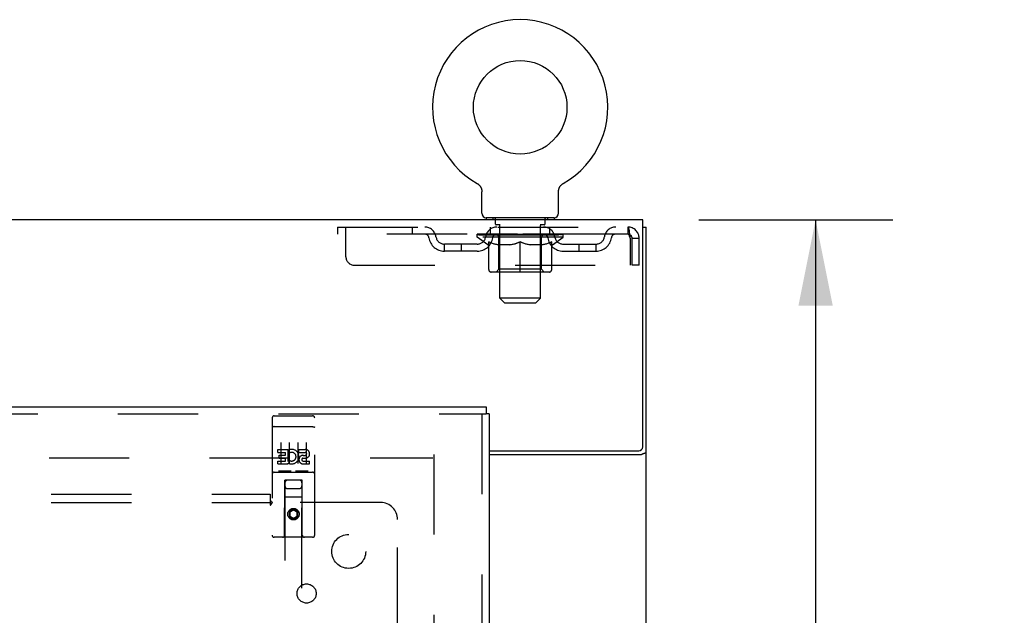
# Model space of a CAD drawing. Header units: inches. Extents: x 0 to 215, y 0 to 139.
# Tile 16 of 21: x 94 to 109, y 91 to 100. Entities that reach past the tile are written whole.
import ezdxf

# ---------------------------------------------------------------- set-up
doc = ezdxf.new("R2010")
doc.units = ezdxf.units.IN
doc.header["$LTSCALE"] = 11.804375
doc.header["$MEASUREMENT"] = 0
doc.linetypes.add('HIDDEN', pattern=[0.2, 0.1, -0.1])
doc.layers.get('0').update_dxf_attribs({"linetype": 'CONTINUOUS'})
for name, color, linetype in [('DEFAULT_2', 8, 'HIDDEN'), ('DIMENSIONS', 7, 'CONTINUOUS'), ('DOOR_ASSEMBLY', 7, 'CONTINUOUS'), ('SUBPANEL', 7, 'CONTINUOUS')]:
    doc.layers.add(name, color=color, linetype=linetype)
doc.styles.get("Standard").update_dxf_attribs({"font": 'arial.ttf'})
doc.dimstyles.new('DIMSTYLE_1', dxfattribs={"dimtxt": 0.946875, "dimasz": 1.2625, "dimexe": 0.09, "dimexo": 0.07, "dimgap": 0.0375, "dimtad": 0, "dimtih": 1, "dimtoh": 1, "dimzin": 4, "dimdsep": 46, "dimtxsty": 'Standard', "dimblk": '_FILLED', "dimblk1": '_FILLED', "dimblk2": '_FILLED', "dimcen": 0.09, "dimadec": 3, "dimazin": 1, "dimtfac": 1, "dimtdec": 3, "dimtofl": 0, "dimtmove": 0, "dimatfit": 3, "dimldrblk": '_FILLED', "dimfxl": 0, "dimtolj": 1, "dimtzin": 4, "dimarcsym": 0})

# ---------------------------------------------------------------- blocks, each defined once
blk = doc.blocks.new('_FILLED')
at = {"color": 0, "linetype": 'ByBlock'}
blk.add_solid([(0, 0), (-1, 0.2), (-1, -0.2)], dxfattribs=at)
blk = doc.blocks.new('*D10')
at = {"layer": 'DIMENSIONS', "color": 2, "linetype": 'Continuous'}
for p, q in [((104.244, 96.685), (107.098, 96.685)), ((105.961, 96.685), (105.961, 88.444)), ((105.961, 78.31), (105.961, 86.551)), ((102.856, 78.31), (107.098, 78.31))]:
    blk.add_line(p, q, dxfattribs=at)
at = {"layer": 'DIMENSIONS', "color": 2, "linetype": 'Continuous', "xscale": 1.2625, "yscale": 1.2625, "zscale": 1.2625}
for p, rotation in [((105.961, 96.685), 90), ((105.961, 78.31), 270)]:
    blk.add_blockref('_FILLED', p, dxfattribs=dict(at, rotation=rotation))
at = {"layer": 'DIMENSIONS', "color": 2, "linetype": 'Continuous', "insert": (105.961, 87.971), "char_height": 0.9469, "width": 3.30878, "attachment_point": 2, "line_spacing_factor": 0.9}
blk.add_mtext('18.38', dxfattribs=at)
blk = doc.blocks.new('*D11')
at = {"layer": 'DIMENSIONS', "color": 2, "linetype": 'Continuous'}
for p, q in [((101.972, 72.879), (101.972, 70.664)), ((101.972, 71.8), (99.447, 71.8)), ((103.472, 71.8), (105.689, 71.8))]:
    blk.add_line(p, q, dxfattribs=at)
at = {"layer": 'DIMENSIONS', "color": 2, "linetype": 'Continuous', "xscale": 1.2625, "yscale": 1.2625, "zscale": 1.2625}
blk.add_blockref('_FILLED', (101.972, 71.8), dxfattribs=at)
at = {"layer": 'DIMENSIONS', "color": 2, "linetype": 'Continuous', "xscale": 1.2625, "yscale": 1.2625, "zscale": 1.2625, "rotation": 180}
blk.add_blockref('_FILLED', (103.472, 71.8), dxfattribs=at)
at = {"layer": 'DIMENSIONS', "color": 2, "linetype": 'Continuous', "insert": (106.162, 72.273), "char_height": 0.9469, "width": 2.57311, "attachment_point": 1, "line_spacing_factor": 0.9}
blk.add_mtext('1.50', dxfattribs=at)

msp = doc.modelspace()

# ---------------------------------------------------------------- linework, layer by layer
at = {"color": 7, "linetype": 'Continuous'}
for p, q in [((100.983, 97.223), (100.983, 97.223)), ((100.983, 97.223), (100.987, 97.221)), ((100.984, 97.223), (100.986, 97.222)), ((100.987, 97.221), (100.992, 97.218)), ((100.991, 97.218), (100.996, 97.215)), ((100.996, 97.215), (101, 97.212)), ((101, 97.212), (101.004, 97.209)), ((101.004, 97.209), (101.008, 97.205)), ((101.007, 97.206), (101.011, 97.202)), ((101.011, 97.202), (101.015, 97.198)), ((101.015, 97.199), (101.018, 97.195)), ((101.018, 97.195), (101.022, 97.191)), ((101.025, 97.187), (101.028, 97.183)), ((101.028, 97.183), (101.031, 97.179)), ((101.031, 97.179), (101.034, 97.175)), ((101.034, 97.175), (101.036, 97.17)), ((101.036, 97.17), (101.039, 97.166)), ((101.039, 97.166), (101.041, 97.161)), ((101.041, 97.161), (101.043, 97.157)), ((101.043, 97.157), (101.045, 97.152)), ((101.045, 97.152), (101.047, 97.147)), ((101.047, 97.147), (101.049, 97.142)), ((101.049, 97.143), (101.05, 97.138)), ((101.05, 97.138), (101.051, 97.133)), ((101.051, 97.133), (101.053, 97.128)), ((101.053, 97.128), (101.054, 97.123)), ((102.183, 97.123), (102.184, 97.128)), ((102.184, 97.128), (102.185, 97.133)), ((102.185, 97.133), (102.186, 97.138)), ((102.186, 97.138), (102.188, 97.143)), ((102.188, 97.142), (102.189, 97.147)), ((102.189, 97.147), (102.191, 97.152)), ((102.191, 97.152), (102.193, 97.157)), ((102.193, 97.157), (102.195, 97.161)), ((102.195, 97.161), (102.198, 97.166)), ((102.198, 97.166), (102.2, 97.17)), ((102.2, 97.17), (102.203, 97.175)), ((102.203, 97.175), (102.205, 97.179)), ((102.205, 97.179), (102.208, 97.183)), ((102.208, 97.183), (102.211, 97.187)), ((102.211, 97.187), (102.215, 97.191)), ((102.215, 97.191), (102.218, 97.195)), ((102.218, 97.195), (102.222, 97.199)), ((102.221, 97.198), (102.225, 97.202)), ((102.225, 97.202), (102.229, 97.206)), ((102.229, 97.205), (102.233, 97.209)), ((102.233, 97.209), (102.237, 97.212)), ((102.237, 97.212), (102.241, 97.215)), ((102.241, 97.215), (102.245, 97.218)), ((102.245, 97.218), (102.249, 97.221)), ((102.245, 97.218), (102.246, 97.219)), ((102.249, 97.221), (102.253, 97.223)), ((102.251, 97.222), (102.252, 97.223)), ((102.253, 97.223), (102.253, 97.223)), ((101.054, 97.123), (101.054, 97.118)), ((101.054, 97.118), (101.055, 97.113)), ((101.056, 96.784), (101.056, 97.098)), ((102.181, 97.113), (102.182, 97.118)), ((102.181, 97.108), (102.181, 97.113)), ((102.181, 97.103), (102.181, 97.108)), ((102.181, 97.103), (102.181, 97.108)), ((102.181, 97.098), (102.181, 97.103)), ((102.181, 96.784), (102.181, 97.098)), ((102.182, 97.118), (102.183, 97.123)), ((101.118, 96.715), (101.118, 96.685)), ((102.118, 96.715), (101.118, 96.715)), ((102.118, 96.715), (102.118, 96.685)), ((103.42, 96.581), (103.472, 96.581))]:
    msp.add_line(p, q, dxfattribs=at)
at = {"color": 3, "linetype": 'Continuous'}
for p, q in [((103.42, 96.685), (63.274, 96.685)), ((103.42, 93.349), (103.42, 96.685)), ((103.472, 10.789), (103.472, 96.581)), ((101.16, 93.289), (103.36, 93.289)), ((101.16, 93.237), (103.402, 93.237))]:
    msp.add_line(p, q, dxfattribs=at)
at = {"color": 7, "linetype": 'Continuous'}
for points in [[(101.022, 97.191), (101.025, 97.187), (101.028, 97.183)], [(101.055, 97.113), (101.055, 97.108), (101.056, 97.103), (101.056, 97.098)]]:
    msp.add_lwpolyline(points, dxfattribs=at)
at = {"color": 3, "linetype": 'Continuous'}
for points in [[(103.402, 93.237), (103.404, 93.239), (103.407, 93.24), (103.41, 93.242), (103.413, 93.243), (103.417, 93.245), (103.42, 93.246), (103.424, 93.248), (103.429, 93.249), (103.437, 93.252)], [(103.437, 93.252), (103.441, 93.253), (103.444, 93.254), (103.448, 93.256), (103.451, 93.257), (103.454, 93.258), (103.457, 93.26), (103.46, 93.261), (103.463, 93.263), (103.465, 93.265), (103.467, 93.267), (103.469, 93.268), (103.47, 93.27), (103.471, 93.272), (103.472, 93.274), (103.472, 93.276), (103.472, 93.278)]]:
    msp.add_lwpolyline(points, dxfattribs=at)
at = {"color": 7, "linetype": 'Continuous'}
msp.add_circle((101.618, 98.343), 0.688, dxfattribs=at)
for centre, radius, start, end in [((101.618, 98.343), 1.288, 299.5053, 240.4947), ((101.125, 96.784), 0.069, 180, 265), ((102.112, 96.784), 0.069, 275, 360)]:
    msp.add_arc(centre, radius, start, end, dxfattribs=at)
at = {"color": 3, "linetype": 'Continuous'}
msp.add_arc((103.36, 93.349), 0.06, 270, 360, dxfattribs=at)
at = {"layer": 'DEFAULT_2', "color": 8, "linetype": 'HIDDEN'}
for p, q in [((100.99, 97.219), (100.991, 97.218)), ((101.215, 96.715), (101.215, 96.685)), ((101.253, 96.625), (101.253, 96.705)), ((101.983, 96.625), (101.983, 96.705)), ((102.021, 96.715), (102.021, 96.685)), ((98.931, 96.581), (98.931, 96.477)), ((98.931, 96.581), (103.201, 96.581)), ((99.056, 96.144), (99.056, 96.581)), ((100.031, 96.581), (100.031, 96.477)), ((101.181, 96.477), (101.181, 96.581)), ((101.323, 96.615), (101.263, 96.615)), ((101.318, 95.534), (101.318, 96.605)), ((101.973, 96.615), (101.913, 96.615)), ((101.918, 95.534), (101.918, 96.605)), ((102.056, 96.477), (102.056, 96.581)), ((103.201, 96.581), (103.201, 96.477)), ((103.203, 96.58), (103.201, 96.581)), ((103.201, 96.477), (98.931, 96.477)), ((100.985, 96.43), (100.985, 96.477)), ((102.251, 96.43), (100.985, 96.43)), ((101.144, 96.319), (100.985, 96.43)), ((100.994, 96.47), (100.994, 96.477)), ((101.003, 96.467), (101.003, 96.47)), ((101.003, 96.467), (102.233, 96.467)), ((101.012, 96.467), (101.012, 96.47)), ((101.013, 96.467), (101.013, 96.47)), ((101.023, 96.47), (101.023, 96.477)), ((101.039, 96.467), (101.039, 96.47)), ((101.041, 96.467), (101.041, 96.47)), ((101.07, 96.47), (101.07, 96.477)), ((101.084, 96.467), (101.084, 96.47)), ((101.087, 96.467), (101.087, 96.47)), ((101.291, 96.47), (101.09, 96.47)), ((101.133, 96.47), (101.133, 96.477)), ((101.134, 96.467), (101.134, 96.47)), ((101.135, 96.467), (101.135, 96.47)), ((101.138, 96.467), (101.138, 96.47)), ((101.145, 96.467), (101.145, 96.47)), ((101.145, 96.467), (101.145, 96.47)), ((101.149, 96.467), (101.149, 96.47)), ((101.152, 96.467), (101.152, 96.471)), ((101.156, 96.467), (101.156, 96.47)), ((101.171, 96.467), (101.171, 96.47)), ((101.189, 96.467), (101.189, 96.473)), ((101.189, 96.467), (101.189, 96.47)), ((101.21, 96.467), (101.21, 96.47)), ((101.21, 96.467), (101.21, 96.47)), ((101.211, 96.47), (101.211, 96.477)), ((101.221, 96.467), (101.221, 96.47)), ((101.225, 96.467), (101.225, 96.47)), ((101.234, 96.467), (101.234, 96.47)), ((101.245, 96.467), (101.245, 96.474)), ((101.261, 96.467), (101.261, 96.47)), ((101.264, 96.467), (101.264, 96.47)), ((101.291, 96.467), (101.291, 96.47)), ((101.358, 96.47), (101.296, 96.47)), ((101.302, 96.47), (101.302, 96.477)), ((101.305, 95.959), (101.305, 96.427)), ((101.308, 96.467), (101.308, 96.47)), ((101.313, 96.467), (101.313, 96.47)), ((101.319, 96.467), (101.319, 96.476)), ((101.323, 96.467), (101.323, 96.47)), ((101.334, 96.467), (101.334, 96.47)), ((101.358, 96.467), (101.358, 96.47)), ((101.433, 96.47), (101.374, 96.47)), ((101.394, 96.467), (101.394, 96.47)), ((101.402, 96.47), (101.402, 96.477)), ((101.405, 96.467), (101.405, 96.47)), ((101.408, 96.467), (101.408, 96.476)), ((101.41, 96.467), (101.41, 96.47)), ((101.418, 96.467), (101.418, 96.471)), ((101.433, 96.467), (101.433, 96.47)), ((101.514, 96.47), (101.459, 96.47)), ((101.472, 96.467), (101.472, 96.47)), ((101.504, 96.47), (101.618, 96.477)), ((101.508, 96.47), (101.508, 96.477)), ((101.509, 96.477), (101.508, 96.477)), ((101.509, 96.47), (101.509, 96.477)), ((101.509, 96.467), (101.509, 96.47)), ((101.513, 96.467), (101.513, 96.471)), ((101.514, 96.467), (101.514, 96.47)), ((101.514, 96.467), (101.514, 96.47)), ((101.597, 96.47), (101.549, 96.47)), ((101.555, 96.467), (101.555, 96.47)), ((101.597, 96.467), (101.597, 96.47)), ((101.616, 96.471), (101.615, 96.47)), ((101.615, 96.467), (101.615, 96.47)), ((101.616, 96.467), (101.616, 96.471)), ((101.618, 96.47), (101.618, 96.477)), ((101.621, 96.471), (101.621, 96.47)), ((101.621, 96.467), (101.621, 96.47)), ((101.621, 96.467), (101.621, 96.47)), ((101.623, 96.47), (101.687, 96.47)), ((101.639, 96.467), (101.639, 96.47)), ((101.655, 96.47), (101.655, 96.475)), ((101.655, 96.475), (101.733, 96.47)), ((101.676, 96.47), (101.676, 96.474)), ((101.682, 96.467), (101.682, 96.47)), ((101.722, 96.467), (101.722, 96.47)), ((101.723, 96.467), (101.723, 96.47)), ((101.723, 96.47), (101.777, 96.47)), ((101.724, 96.467), (101.724, 96.471)), ((101.728, 96.47), (101.728, 96.477)), ((101.728, 96.47), (101.728, 96.477)), ((101.728, 96.477), (101.728, 96.477)), ((101.728, 96.467), (101.728, 96.47)), ((101.764, 96.467), (101.764, 96.47)), ((101.803, 96.467), (101.803, 96.47)), ((101.803, 96.47), (101.862, 96.47)), ((101.818, 96.467), (101.818, 96.471)), ((101.826, 96.467), (101.826, 96.47)), ((101.829, 96.467), (101.829, 96.476)), ((101.831, 96.467), (101.831, 96.47)), ((101.835, 96.47), (101.835, 96.477)), ((101.842, 96.467), (101.842, 96.47)), ((101.878, 96.467), (101.878, 96.47)), ((101.878, 96.47), (101.94, 96.47)), ((101.902, 96.467), (101.902, 96.47)), ((101.913, 96.467), (101.913, 96.47)), ((101.917, 96.467), (101.917, 96.476)), ((101.923, 96.467), (101.923, 96.47)), ((101.928, 96.467), (101.928, 96.47)), ((101.931, 95.959), (101.931, 96.427)), ((101.935, 96.47), (101.935, 96.477)), ((101.945, 96.467), (101.945, 96.47)), ((101.945, 96.47), (102.146, 96.47)), ((101.972, 96.467), (101.972, 96.47)), ((101.975, 96.467), (101.975, 96.47)), ((101.991, 96.467), (101.991, 96.474)), ((102.002, 96.467), (102.002, 96.47)), ((102.011, 96.467), (102.011, 96.47)), ((102.016, 96.467), (102.016, 96.47)), ((102.025, 96.47), (102.025, 96.477)), ((102.027, 96.467), (102.027, 96.47)), ((102.027, 96.467), (102.027, 96.47)), ((102.047, 96.467), (102.047, 96.473)), ((102.047, 96.467), (102.047, 96.47)), ((102.066, 96.467), (102.066, 96.47)), ((102.08, 96.467), (102.08, 96.47)), ((102.084, 96.467), (102.084, 96.471)), ((102.088, 96.467), (102.088, 96.47)), ((102.091, 96.467), (102.091, 96.47)), ((102.091, 96.467), (102.091, 96.47)), ((102.092, 96.319), (102.251, 96.43)), ((102.098, 96.467), (102.098, 96.47)), ((102.101, 96.467), (102.101, 96.47)), ((102.102, 96.467), (102.102, 96.47)), ((102.103, 96.47), (102.103, 96.477)), ((102.149, 96.467), (102.149, 96.47)), ((102.152, 96.467), (102.152, 96.47)), ((102.167, 96.47), (102.167, 96.477)), ((102.195, 96.467), (102.195, 96.47)), ((102.197, 96.467), (102.197, 96.47)), ((102.213, 96.47), (102.213, 96.477)), ((102.223, 96.467), (102.223, 96.47)), ((102.224, 96.467), (102.224, 96.47)), ((102.233, 96.467), (102.233, 96.47)), ((102.242, 96.47), (102.242, 96.477)), ((102.251, 96.43), (102.251, 96.477)), ((103.234, 96.414), (103.234, 96.019)), ((103.264, 96.019), (103.264, 96.414)), ((103.368, 96.414), (103.264, 96.414)), ((103.368, 96.019), (103.368, 96.414)), ((100.504, 96.226), (100.504, 96.33)), ((100.987, 96.33), (100.504, 96.33)), ((100.754, 96.226), (100.754, 96.33)), ((101.144, 96.319), (101.155, 96.319)), ((101.155, 95.956), (101.155, 96.362)), ((101.477, 96.319), (101.297, 96.319)), ((101.618, 95.919), (101.618, 96.363)), ((101.939, 96.319), (101.759, 96.319)), ((102.082, 95.956), (102.082, 96.362)), ((102.082, 96.319), (102.092, 96.319)), ((102.25, 96.33), (102.733, 96.33)), ((102.483, 96.226), (102.483, 96.33)), ((102.733, 96.226), (102.733, 96.33)), ((100.987, 96.226), (100.504, 96.226)), ((102.25, 96.226), (102.733, 96.226)), ((99.181, 96.019), (103.234, 96.019)), ((103.368, 96.019), (103.264, 96.019)), ((102.045, 95.919), (101.192, 95.919)), ((101.305, 95.959), (101.266, 95.919)), ((101.931, 95.959), (101.305, 95.959)), ((101.931, 95.959), (101.971, 95.919)), ((101.918, 95.534), (101.318, 95.534)), ((101.387, 95.465), (101.318, 95.534)), ((101.387, 95.465), (101.849, 95.465)), ((101.849, 95.465), (101.918, 95.534)), ((100.347, 93.237), (100.347, 14.133)), ((66.361, 93.185), (100.333, 93.185))]:
    msp.add_line(p, q, dxfattribs=at)
for points in [[(103.203, 96.58), (103.206, 96.577), (103.208, 96.572), (103.211, 96.565), (103.213, 96.555), (103.215, 96.545), (103.218, 96.532), (103.22, 96.518), (103.222, 96.503), (103.225, 96.487), (103.227, 96.469), (103.229, 96.451), (103.232, 96.433), (103.234, 96.414)], [(103.208, 96.474), (103.206, 96.475), (103.203, 96.477), (103.201, 96.477)], [(103.208, 96.474), (103.211, 96.471), (103.213, 96.467), (103.215, 96.463), (103.218, 96.459), (103.22, 96.453), (103.222, 96.448), (103.225, 96.441), (103.227, 96.435), (103.229, 96.428), (103.232, 96.421), (103.234, 96.414)], [(101.155, 96.362), (101.18, 96.352), (101.206, 96.343), (101.231, 96.336), (101.255, 96.329), (101.28, 96.323), (101.305, 96.319)], [(101.297, 96.319), (101.274, 96.323), (101.25, 96.329), (101.227, 96.336), (101.203, 96.343), (101.179, 96.352), (101.155, 96.361)], [(101.467, 96.319), (101.492, 96.323), (101.517, 96.329), (101.542, 96.336), (101.567, 96.344), (101.592, 96.353), (101.618, 96.363)], [(101.618, 96.361), (101.594, 96.351), (101.57, 96.343), (101.546, 96.335), (101.523, 96.329), (101.5, 96.323), (101.477, 96.319)], [(101.618, 96.363), (101.644, 96.352), (101.67, 96.344), (101.695, 96.336), (101.72, 96.329), (101.744, 96.323), (101.769, 96.319)], [(101.759, 96.319), (101.736, 96.323), (101.713, 96.329), (101.69, 96.336), (101.666, 96.343), (101.642, 96.351), (101.618, 96.361)], [(101.932, 96.319), (101.956, 96.323), (101.981, 96.329), (102.006, 96.336), (102.031, 96.343), (102.056, 96.352), (102.082, 96.362)], [(102.082, 96.361), (102.057, 96.352), (102.033, 96.343), (102.009, 96.336), (101.986, 96.329), (101.962, 96.323), (101.939, 96.319)]]:
    msp.add_lwpolyline(points, dxfattribs=at)
for centre, radius, start, end in [((101.125, 96.784), 0.069, 265, 270), ((101.243, 96.705), 0.01, 0, 90), ((101.993, 96.705), 0.01, 90, 180), ((102.112, 96.784), 0.069, 270, 275), ((100.214, 96.414), 0.167, 8.0716, 90), ((101.276, 96.414), 0.167, 90, 171.9284), ((101.263, 96.625), 0.01, 180, 270), ((101.308, 96.605), 0.01, 0, 90), ((101.928, 96.605), 0.01, 90, 180), ((101.961, 96.414), 0.167, 8.0716, 90), ((101.973, 96.625), 0.01, 270, 360), ((103.022, 96.414), 0.167, 90, 171.9284), ((103.201, 96.414), 0.167, 0, 90), ((100.215, 96.415), 0.0625, 7.9863, 90), ((100.504, 96.455), 0.229, 187.9863, 270), ((100.504, 96.455), 0.125, 188.0716, 270), ((100.987, 96.455), 0.125, 270, 351.9284), ((100.987, 96.455), 0.229, 270, 352.0137), ((101.275, 96.415), 0.0625, 90, 172.0137), ((101.266, 96.427), 0.0398, 0, 90), ((101.971, 96.427), 0.0398, 90, 180), ((101.961, 96.415), 0.0625, 7.9863, 90), ((102.25, 96.455), 0.229, 187.9863, 270), ((102.25, 96.455), 0.125, 188.0716, 270), ((102.733, 96.455), 0.125, 270, 351.9284), ((102.733, 96.455), 0.229, 270, 352.0137), ((103.021, 96.415), 0.0625, 90, 172.0137), ((103.201, 96.414), 0.063, 0, 90), ((99.181, 96.144), 0.125, 180, 270), ((101.192, 95.956), 0.0371, 180, 270), ((102.045, 95.956), 0.0371, 270, 360)]:
    msp.add_arc(centre, radius, start, end, dxfattribs=at)
for centre, major_axis, ratio, start_param, end_param in [((101.618, 96.477), (0.633, 0.007), 0.05963, 2.96643, 3.140963), ((100.965, 96.465), (0.198, 0), 0.060556, 0.430652, 1.470503), ((101.618, 96.477), (0.633, 0), 0.060556, -3.141593, -2.96706), ((100.965, 96.458), (0.198, 0.002), 0.05963, 1.376596, 1.469874), ((101.618, 96.477), (0.633, 0.013), 0.05688, 2.791345, 2.965878), ((100.941, 96.465), (0.198, 0.002), 0.05963, 0.25549, 1.295341), ((101.009, 96.465), (0.198, -0.002), 0.05963, 0.605815, 1.645666), ((101.618, 96.477), (0.633, -0.007), 0.05963, -2.96643, -2.791898), ((101.009, 96.458), (0.198, 0), 0.060556, 1.551758, 1.645036), ((100.941, 96.458), (0.198, 0.004), 0.05688, 1.20151, 1.294789), ((101.01, 96.461), (0.164, 0.002), 0.05963, 1.065228, 1.614276), ((100.991, 96.461), (0.164, 0.003), 0.05688, 0.890143, 1.43919), ((101.049, 96.461), (0.164, 0), 0.060556, 1.240391, 1.789438), ((101.618, 96.477), (0.633, 0.019), 0.052395, 2.616403, 2.790936), ((100.937, 96.465), (0.198, 0.004), 0.05688, 0.080405, 1.120256), ((101.072, 96.465), (0.198, -0.004), 0.05688, 0.7809, 1.820751), ((101.618, 96.477), (0.633, -0.013), 0.05688, -2.791345, -2.616812), ((101.072, 96.458), (0.198, -0.002), 0.05963, 1.72692, 1.820198), ((100.937, 96.458), (0.198, 0.006), 0.052395, 1.026568, 1.119847), ((100.99, 96.461), (0.164, 0.005), 0.052395, 0.715201, 1.264248), ((101.104, 96.461), (0.164, -0.002), 0.05963, 1.415553, 1.9646), ((101.618, 96.477), (0.633, 0.025), 0.046319, 2.441654, 2.616187), ((101.151, 96.465), (0.198, -0.006), 0.052395, 0.955842, 1.995693), ((100.954, 96.465), (0.198, 0.006), 0.052395, -0.094537, 0.945314), ((101.618, 96.477), (0.633, -0.019), 0.052395, -2.616403, -2.44187), ((101.151, 96.458), (0.198, -0.004), 0.05688, 1.902006, 1.995284), ((100.954, 96.458), (0.198, 0.008), 0.046319, 0.851819, 0.945098), ((101.008, 96.461), (0.164, 0.006), 0.046319, 0.540452, 1.089499), ((101.175, 96.461), (0.164, -0.003), 0.05688, 1.590638, 2.139686), ((101.618, 96.477), (0.633, 0.029), 0.038841, 2.267123, 2.441656), ((101.245, 96.465), (0.198, -0.008), 0.046319, 1.130591, 2.170442), ((100.991, 96.465), (0.198, 0.008), 0.046319, -0.269286, 0.770565), ((101.618, 96.477), (0.633, -0.025), 0.046319, -2.441654, -2.267121), ((101.245, 96.458), (0.198, -0.006), 0.052395, 2.076947, 2.170226), ((100.991, 96.458), (0.198, 0.009), 0.038841, 0.677289, 0.770567), ((101.045, 96.461), (0.164, 0.008), 0.038841, 0.365921, 0.914969), ((101.26, 96.461), (0.164, -0.005), 0.052395, 1.76558, 2.314627), ((101.618, 96.477), (0.633, 0.033), 0.030195, 2.09281, 2.267343), ((101.349, 96.465), (0.198, -0.009), 0.038841, 1.305122, 2.344973), ((101.047, 96.465), (0.198, 0.009), 0.038841, -0.443817, 0.596034), ((101.618, 96.477), (0.633, -0.029), 0.038841, -2.267123, -2.092591), ((101.349, 96.458), (0.198, -0.008), 0.046319, 2.251696, 2.344975), ((101.047, 96.458), (0.198, 0.01), 0.030195, 0.502975, 0.596254), ((101.1, 96.461), (0.164, 0.009), 0.030195, 0.191608, 0.740655), ((101.355, 96.461), (0.164, -0.006), 0.046319, 1.940329, 2.489376), ((101.121, 96.465), (0.198, 0.01), 0.030195, -0.61813, 0.421721), ((101.618, 96.477), (0.633, 0.036), 0.020645, 1.918687, 2.09322), ((101.462, 96.465), (0.198, -0.01), 0.030195, 1.479435, 2.519286), ((101.618, 96.477), (0.633, -0.033), 0.030195, -2.09281, -1.918277), ((101.462, 96.458), (0.198, -0.009), 0.038841, 2.426227, 2.519505), ((101.121, 96.458), (0.198, 0.011), 0.020645, 0.328852, 0.422131), ((101.17, 96.461), (0.164, 0.009), 0.020645, 0.017485, 0.566532), ((101.459, 96.461), (0.164, -0.008), 0.038841, 2.11486, 2.663907), ((101.21, 96.465), (0.198, 0.011), 0.020645, -0.792253, 0.247598), ((101.618, 96.477), (0.633, 0.038), 0.010478, 1.744704, 1.919237), ((101.58, 96.465), (0.198, -0.011), 0.020645, 1.653558, 2.693409), ((101.618, 96.477), (0.633, -0.036), 0.020645, -1.918687, -1.744154), ((101.58, 96.458), (0.198, -0.01), 0.030195, 2.60054, 2.693819), ((101.21, 96.458), (0.198, 0.012), 0.010478, 0.154869, 0.248148), ((101.254, 96.461), (0.164, 0.01), 0.010478, 6.126688, 6.675735), ((101.567, 96.461), (0.164, -0.009), 0.030195, 2.289173, 2.83822), ((101.311, 96.465), (0.198, 0.012), 0.010478, -0.966236, -0.000846), ((101.699, 96.465), (0.198, -0.012), 0.010478, 1.827541, 2.867392), ((101.618, 96.477), (0.633, -0.038), 0.010478, -1.744704, -1.563007), ((101.699, 96.458), (0.198, -0.011), 0.020645, 2.774664, 2.867942), ((101.677, 96.461), (0.164, -0.009), 0.020645, 2.463296, 3.012344), ((101.537, 96.465), (0.198, 0.012), 0.010478, 0.274201, 1.314052), ((101.451, 96.461), (0.164, 0.01), 0.010478, -0.000483, 0.504314), ((101.421, 96.458), (0.198, 0.012), 0.010478, 0.099668, 0.192946), ((101.618, 96.477), (0.633, 0.038), 0.010478, -1.571421, -1.396888), ((101.785, 96.461), (0.164, -0.01), 0.010478, 2.637279, 3.14189), ((101.815, 96.458), (0.198, -0.012), 0.010478, 2.74231, 2.948646), ((101.656, 96.465), (0.198, 0.011), 0.020645, 0.448184, 1.488034), ((101.559, 96.461), (0.164, 0.009), 0.020645, 0.129249, 0.678296), ((101.537, 96.458), (0.198, 0.011), 0.020645, 0.273651, 0.366929), ((101.618, 96.477), (0.633, 0.036), 0.020645, -1.397439, -1.222906), ((101.926, 96.465), (0.198, -0.012), 0.010478, -3.140747, -2.175357), ((101.618, 96.477), (0.633, -0.038), 0.010478, 1.222355, 1.396888), ((101.774, 96.465), (0.198, 0.01), 0.030195, 0.622307, 1.662158), ((101.669, 96.461), (0.164, 0.009), 0.030195, 0.303372, 0.852419), ((101.983, 96.461), (0.164, -0.01), 0.010478, 2.749043, 3.29809), ((102.027, 96.465), (0.198, -0.011), 0.020645, 2.893995, 3.933846), ((101.656, 96.458), (0.198, 0.01), 0.030195, 0.447774, 0.541052), ((102.027, 96.458), (0.198, -0.012), 0.010478, 2.893445, 2.986723), ((101.618, 96.477), (0.633, 0.033), 0.030195, -1.223315, -1.048783), ((101.618, 96.477), (0.633, -0.036), 0.020645, 1.048373, 1.222906), ((101.887, 96.465), (0.198, 0.009), 0.038841, 0.79662, 1.836471), ((101.778, 96.461), (0.164, 0.008), 0.038841, 0.477686, 1.026733), ((102.066, 96.461), (0.164, -0.009), 0.020645, 2.57506, 3.124108), ((102.115, 96.465), (0.198, -0.01), 0.030195, 2.719872, 3.759723), ((101.992, 96.465), (0.198, 0.008), 0.046319, 0.971151, 2.011002), ((101.774, 96.458), (0.198, 0.009), 0.038841, 0.622087, 0.715366), ((102.115, 96.458), (0.198, -0.011), 0.020645, 2.719462, 2.812741), ((101.618, 96.477), (0.633, 0.029), 0.038841, -1.049002, -0.874469), ((101.618, 96.477), (0.633, -0.033), 0.030195, 0.87425, 1.048783), ((101.881, 96.461), (0.164, 0.006), 0.046319, 0.652216, 1.201263), ((102.085, 96.465), (0.198, 0.006), 0.052395, 1.1459, 2.185751), ((102.137, 96.461), (0.164, -0.009), 0.030195, 2.400937, 2.949985), ((102.189, 96.465), (0.198, -0.009), 0.038841, 2.545558, 3.585409), ((101.976, 96.461), (0.164, 0.005), 0.052395, 0.826965, 1.376012), ((101.887, 96.458), (0.198, 0.008), 0.046319, 0.796618, 0.889896), ((102.189, 96.458), (0.198, -0.01), 0.030195, 2.545339, 2.638617), ((102.164, 96.465), (0.198, 0.004), 0.05688, 1.320842, 2.360692), ((101.618, 96.477), (0.633, 0.025), 0.046319, -0.874471, -0.699939), ((101.618, 96.477), (0.633, -0.029), 0.038841, 0.699936, 0.874469), ((102.245, 96.465), (0.198, -0.008), 0.046319, 2.371028, 3.410879), ((102.191, 96.461), (0.164, -0.008), 0.038841, 2.226624, 2.775671), ((102.227, 96.465), (0.198, 0.002), 0.05963, 1.495927, 2.535778), ((102.061, 96.461), (0.164, 0.003), 0.05688, 1.001907, 1.550954), ((102.282, 96.465), (0.198, -0.006), 0.052395, 2.196279, 3.23613), ((102.228, 96.461), (0.164, -0.006), 0.046319, 2.052093, 2.601141), ((101.992, 96.458), (0.198, 0.006), 0.052395, 0.971367, 1.064645), ((102.271, 96.465), (0.198, 0), 0.060556, 1.671089, 2.71094), ((102.245, 96.458), (0.198, -0.009), 0.038841, 2.371026, 2.464304), ((102.299, 96.465), (0.198, -0.004), 0.05688, 2.021337, 3.061188), ((101.618, 96.477), (0.633, 0.019), 0.052395, -0.699723, -0.52519), ((101.618, 96.477), (0.633, -0.025), 0.046319, 0.525406, 0.699939), ((102.296, 96.465), (0.198, -0.002), 0.05963, 1.846251, 2.886102), ((102.132, 96.461), (0.164, 0.002), 0.05963, 1.176993, 1.72604), ((102.246, 96.461), (0.164, -0.005), 0.052395, 1.877344, 2.426392), ((102.188, 96.461), (0.164, 0), 0.060556, 1.352155, 1.901202), ((102.246, 96.461), (0.164, -0.003), 0.05688, 1.702402, 2.25145), ((102.226, 96.461), (0.164, -0.002), 0.05963, 1.527317, 2.076364), ((102.085, 96.458), (0.198, 0.004), 0.05688, 1.146309, 1.239587), ((102.282, 96.458), (0.198, -0.008), 0.046319, 2.196495, 2.289773), ((101.618, 96.477), (0.633, 0.013), 0.05688, -0.524781, -0.350248), ((101.618, 96.477), (0.633, -0.019), 0.052395, 0.350657, 0.52519), ((102.164, 96.458), (0.198, 0.002), 0.05963, 1.321394, 1.414673), ((102.299, 96.458), (0.198, -0.006), 0.052395, 2.021746, 2.115024), ((101.618, 96.477), (0.633, 0.007), 0.05963, -0.349695, -0.175162), ((101.618, 96.477), (0.633, -0.013), 0.05688, 0.175715, 0.350248), ((102.227, 96.458), (0.198, 0), 0.060556, 1.496556, 1.589835), ((102.296, 96.458), (0.198, -0.004), 0.05688, 1.846804, 1.940083), ((102.271, 96.458), (0.198, -0.002), 0.05963, 1.671719, 1.764997), ((101.618, 96.477), (0.633, 0), 0.060556, -0.174533, 0), ((101.618, 96.477), (0.633, -0.007), 0.05963, 0.000629, 0.175162)]:
    msp.add_ellipse(centre, major_axis=major_axis, ratio=ratio, start_param=start_param, end_param=end_param, dxfattribs=at)
at = {"layer": 'DOOR_ASSEMBLY', "color": 3, "linetype": 'Continuous'}
for p, q in [((65.014, 93.935), (101.118, 93.935)), ((101.16, 93.831), (101.16, 13.539))]:
    msp.add_line(p, q, dxfattribs=at)
at = {"layer": 'DOOR_ASSEMBLY', "color": 8, "linetype": 'HIDDEN'}
for p, q in [((65.014, 93.831), (101.118, 93.831)), ((98.002, 93.803), (98.567, 93.803)), ((101.056, 93.831), (101.056, 13.539)), ((97.972, 93.773), (97.972, 92.048)), ((98.597, 92.048), (98.597, 93.773)), ((97.989, 93.644), (97.988, 93.644)), ((97.99, 93.644), (97.989, 93.644)), ((97.99, 93.644), (97.99, 93.644)), ((97.991, 93.644), (97.99, 93.644)), ((97.992, 93.644), (97.991, 93.644)), ((97.993, 93.644), (97.992, 93.644)), ((97.993, 93.644), (97.993, 93.644)), ((97.994, 93.644), (97.993, 93.644)), ((97.995, 93.644), (97.994, 93.644)), ((97.996, 93.644), (97.995, 93.644)), ((97.997, 93.644), (97.996, 93.644)), ((97.998, 93.644), (97.997, 93.644)), ((97.998, 93.645), (97.998, 93.644)), ((97.999, 93.645), (97.998, 93.645)), ((98, 93.645), (97.999, 93.645)), ((98.001, 93.645), (98, 93.645)), ((98.002, 93.645), (98.001, 93.645)), ((98.002, 93.645), (98.567, 93.645)), ((98.567, 93.645), (98.568, 93.645)), ((98.568, 93.645), (98.569, 93.645)), ((98.569, 93.645), (98.57, 93.645)), ((98.57, 93.645), (98.57, 93.645)), ((98.57, 93.645), (98.571, 93.644)), ((98.571, 93.644), (98.572, 93.644)), ((98.572, 93.644), (98.573, 93.644)), ((98.573, 93.644), (98.574, 93.644)), ((98.574, 93.644), (98.575, 93.644)), ((98.575, 93.644), (98.575, 93.644)), ((98.575, 93.644), (98.576, 93.644)), ((98.576, 93.644), (98.577, 93.644)), ((98.577, 93.644), (98.578, 93.644)), ((98.578, 93.644), (98.579, 93.644)), ((98.579, 93.644), (98.579, 93.644)), ((98.579, 93.644), (98.58, 93.644)), ((98.097, 93.411), (98.097, 93.105)), ((98.222, 93.411), (98.222, 93.105)), ((98.347, 93.411), (98.347, 93.105)), ((98.472, 93.411), (98.472, 93.105)), ((98.053, 93.267), (98.053, 93.31)), ((98.053, 93.31), (98.209, 93.31)), ((98.053, 93.267), (98.166, 93.267)), ((98.074, 93.182), (98.074, 93.225)), ((98.074, 93.225), (98.166, 93.225)), ((98.166, 93.225), (98.166, 93.267)), ((98.209, 93.132), (98.209, 93.31)), ((98.233, 93.262), (98.216, 93.301)), ((98.365, 93.267), (98.365, 93.31)), ((98.365, 93.31), (98.458, 93.31)), ((98.365, 93.267), (98.458, 93.267)), ((98.429, 93.223), (98.458, 93.223)), ((98.053, 93.097), (98.053, 93.139)), ((98.053, 93.139), (98.166, 93.139)), ((98.053, 93.097), (98.209, 93.097)), ((98.074, 93.182), (98.166, 93.182)), ((98.166, 93.139), (98.166, 93.182)), ((98.209, 93.132), (98.222, 93.151)), ((98.209, 93.097), (98.209, 93.109)), ((98.212, 93.107), (98.209, 93.109)), ((98.425, 93.183), (98.471, 93.183)), ((98.429, 93.139), (98.521, 93.139)), ((98.429, 93.097), (98.521, 93.097)), ((98.521, 93.097), (98.521, 93.139)), ((98.002, 92.975), (98.567, 92.975)), ((98.246, 92.991), (98.074, 92.991)), ((98.496, 92.991), (98.324, 92.991)), ((98.155, 92.048), (98.158, 92.858)), ((98.18, 92.858), (98.158, 92.858)), ((98.16, 92.858), (98.16, 55.856)), ((98.39, 92.858), (98.18, 92.858)), ((98.411, 92.858), (98.39, 92.858)), ((98.41, 55.856), (98.41, 92.858)), ((98.415, 92.048), (98.411, 92.858)), ((98.2, 92.733), (98.37, 92.733)), ((98.412, 92.608), (98.157, 92.608)), ((98.285, 92.429), (98.222, 92.393)), ((98.222, 92.393), (98.222, 92.321)), ((98.222, 92.393), (98.232, 92.388)), ((98.285, 92.418), (98.232, 92.388)), ((98.232, 92.388), (98.232, 92.327)), ((98.285, 92.429), (98.285, 92.418)), ((98.347, 92.393), (98.285, 92.429)), ((98.337, 92.388), (98.285, 92.418)), ((98.347, 92.393), (98.337, 92.388)), ((98.337, 92.327), (98.337, 92.388)), ((98.347, 92.321), (98.347, 92.393)), ((98.222, 92.321), (98.232, 92.327)), ((98.222, 92.321), (98.285, 92.285)), ((98.232, 92.327), (98.285, 92.297)), ((98.285, 92.297), (98.337, 92.327)), ((98.285, 92.285), (98.347, 92.321)), ((98.285, 92.285), (98.285, 92.297)), ((98.347, 92.321), (98.337, 92.327)), ((98.567, 92.018), (98.002, 92.018))]:
    msp.add_line(p, q, dxfattribs=at)
at = {"layer": 'DOOR_ASSEMBLY', "color": 7, "linetype": 'Continuous'}
for p in [(101.118, 93.935), (101.16, 93.831)]:
    msp.add_line(p, (101.118, 93.831), dxfattribs=at)
at = {"layer": 'DOOR_ASSEMBLY', "color": 8, "linetype": 'HIDDEN'}
for points in [[(97.988, 93.644), (97.988, 93.644), (97.987, 93.644), (97.987, 93.644), (97.987, 93.643), (97.986, 93.643), (97.986, 93.643), (97.985, 93.643), (97.985, 93.643), (97.985, 93.643), (97.984, 93.643), (97.984, 93.643), (97.984, 93.643), (97.983, 93.643), (97.983, 93.643), (97.983, 93.643), (97.982, 93.643), (97.982, 93.643), (97.982, 93.643), (97.982, 93.643), (97.981, 93.642), (97.981, 93.642), (97.981, 93.642), (97.98, 93.642), (97.98, 93.642), (97.98, 93.642), (97.979, 93.642), (97.979, 93.642), (97.979, 93.642), (97.979, 93.642), (97.978, 93.642), (97.978, 93.642), (97.978, 93.642), (97.978, 93.641), (97.977, 93.641), (97.977, 93.641), (97.977, 93.641), (97.977, 93.641), (97.977, 93.641), (97.976, 93.641), (97.976, 93.641), (97.976, 93.641), (97.976, 93.641), (97.975, 93.641), (97.975, 93.64), (97.975, 93.64), (97.975, 93.64), (97.975, 93.64), (97.975, 93.64), (97.974, 93.64), (97.974, 93.64), (97.974, 93.64), (97.974, 93.64), (97.974, 93.64), (97.974, 93.639), (97.974, 93.639), (97.973, 93.639), (97.973, 93.639), (97.973, 93.639), (97.973, 93.639), (97.973, 93.639), (97.973, 93.639), (97.973, 93.639), (97.973, 93.639), (97.973, 93.638), (97.973, 93.638), (97.972, 93.638), (97.972, 93.638), (97.972, 93.638), (97.972, 93.638), (97.972, 93.638), (97.972, 93.638), (97.972, 93.638), (97.972, 93.638), (97.972, 93.637), (97.972, 93.637), (97.972, 93.637), (97.972, 93.637)], [(98.58, 93.644), (98.581, 93.644), (98.581, 93.644), (98.582, 93.644), (98.582, 93.644), (98.582, 93.644), (98.583, 93.643), (98.583, 93.643), (98.583, 93.643), (98.584, 93.643), (98.584, 93.643), (98.584, 93.643), (98.585, 93.643), (98.585, 93.643), (98.586, 93.643), (98.586, 93.643), (98.586, 93.643), (98.586, 93.643), (98.587, 93.643), (98.587, 93.643), (98.587, 93.643), (98.588, 93.643), (98.588, 93.642), (98.588, 93.642), (98.589, 93.642), (98.589, 93.642), (98.589, 93.642), (98.59, 93.642), (98.59, 93.642), (98.59, 93.642), (98.59, 93.642), (98.591, 93.642), (98.591, 93.642), (98.591, 93.642), (98.591, 93.642), (98.592, 93.641), (98.592, 93.641), (98.592, 93.641), (98.592, 93.641), (98.593, 93.641), (98.593, 93.641), (98.593, 93.641), (98.593, 93.641), (98.593, 93.641), (98.594, 93.641), (98.594, 93.641), (98.594, 93.64), (98.594, 93.64), (98.594, 93.64), (98.595, 93.64), (98.595, 93.64), (98.595, 93.64), (98.595, 93.64), (98.595, 93.64), (98.595, 93.64), (98.595, 93.64), (98.596, 93.639), (98.596, 93.639), (98.596, 93.639), (98.596, 93.639), (98.596, 93.639), (98.596, 93.639), (98.596, 93.639), (98.596, 93.639), (98.596, 93.639), (98.597, 93.639), (98.597, 93.638), (98.597, 93.638), (98.597, 93.638), (98.597, 93.638), (98.597, 93.638), (98.597, 93.638), (98.597, 93.638), (98.597, 93.638), (98.597, 93.638), (98.597, 93.638), (98.597, 93.637), (98.597, 93.637), (98.597, 93.637), (98.597, 93.637)], [(98.074, 92.991), (98.074, 92.991), (98.073, 92.991), (98.073, 92.991), (98.073, 92.991), (98.073, 92.991), (98.072, 92.991), (98.072, 92.991), (98.072, 92.991), (98.072, 92.991), (98.072, 92.991), (98.072, 92.991), (98.071, 92.991), (98.071, 92.991), (98.071, 92.991), (98.071, 92.991), (98.071, 92.991), (98.071, 92.991), (98.07, 92.991), (98.07, 92.991), (98.07, 92.991), (98.07, 92.991), (98.07, 92.991), (98.07, 92.991), (98.07, 92.991), (98.069, 92.991), (98.069, 92.991), (98.069, 92.991), (98.069, 92.991), (98.069, 92.991), (98.069, 92.991), (98.069, 92.991), (98.069, 92.991), (98.068, 92.991), (98.068, 92.991), (98.068, 92.991), (98.068, 92.991), (98.068, 92.991), (98.068, 92.991), (98.068, 92.991), (98.068, 92.992), (98.068, 92.992), (98.067, 92.992), (98.067, 92.992), (98.067, 92.992), (98.067, 92.992), (98.067, 92.992)], [(98.252, 92.992), (98.252, 92.992), (98.252, 92.992), (98.252, 92.992), (98.252, 92.992), (98.252, 92.992), (98.252, 92.992), (98.251, 92.991), (98.251, 92.991), (98.251, 92.991), (98.251, 92.991), (98.251, 92.991), (98.251, 92.991), (98.251, 92.991), (98.251, 92.991), (98.251, 92.991), (98.25, 92.991), (98.25, 92.991), (98.25, 92.991), (98.25, 92.991), (98.25, 92.991), (98.25, 92.991), (98.25, 92.991), (98.25, 92.991), (98.249, 92.991), (98.249, 92.991), (98.249, 92.991), (98.249, 92.991), (98.249, 92.991), (98.249, 92.991), (98.249, 92.991), (98.248, 92.991), (98.248, 92.991), (98.248, 92.991), (98.248, 92.991), (98.248, 92.991), (98.248, 92.991), (98.247, 92.991), (98.247, 92.991), (98.247, 92.991), (98.247, 92.991), (98.247, 92.991), (98.246, 92.991), (98.246, 92.991), (98.246, 92.991), (98.246, 92.991)], [(98.324, 92.991), (98.324, 92.991), (98.323, 92.991), (98.323, 92.991), (98.323, 92.991), (98.323, 92.991), (98.322, 92.991), (98.322, 92.991), (98.322, 92.991), (98.322, 92.991), (98.322, 92.991), (98.322, 92.991), (98.321, 92.991), (98.321, 92.991), (98.321, 92.991), (98.321, 92.991), (98.321, 92.991), (98.321, 92.991), (98.32, 92.991), (98.32, 92.991), (98.32, 92.991), (98.32, 92.991), (98.32, 92.991), (98.32, 92.991), (98.32, 92.991), (98.319, 92.991), (98.319, 92.991), (98.319, 92.991), (98.319, 92.991), (98.319, 92.991), (98.319, 92.991), (98.319, 92.991), (98.319, 92.991), (98.318, 92.991), (98.318, 92.991), (98.318, 92.991), (98.318, 92.991), (98.318, 92.991), (98.318, 92.991), (98.318, 92.991), (98.318, 92.992), (98.318, 92.992), (98.317, 92.992), (98.317, 92.992), (98.317, 92.992), (98.317, 92.992), (98.317, 92.992)], [(98.502, 92.992), (98.502, 92.992), (98.502, 92.992), (98.502, 92.992), (98.502, 92.992), (98.502, 92.992), (98.502, 92.992), (98.501, 92.991), (98.501, 92.991), (98.501, 92.991), (98.501, 92.991), (98.501, 92.991), (98.501, 92.991), (98.501, 92.991), (98.501, 92.991), (98.501, 92.991), (98.501, 92.991), (98.5, 92.991), (98.5, 92.991), (98.5, 92.991), (98.5, 92.991), (98.5, 92.991), (98.5, 92.991), (98.5, 92.991), (98.499, 92.991), (98.499, 92.991), (98.499, 92.991), (98.499, 92.991), (98.499, 92.991), (98.499, 92.991), (98.499, 92.991), (98.498, 92.991), (98.498, 92.991), (98.498, 92.991), (98.498, 92.991), (98.498, 92.991), (98.498, 92.991), (98.497, 92.991), (98.497, 92.991), (98.497, 92.991), (98.497, 92.991), (98.497, 92.991), (98.496, 92.991), (98.496, 92.991), (98.496, 92.991), (98.496, 92.991)]]:
    msp.add_lwpolyline(points, dxfattribs=at)
for radius in [0.085, 0.0845]:
    msp.add_circle((98.285, 92.358), radius, dxfattribs=at)
for centre, radius, start, end in [((98.002, 93.773), 0.03, 90, 180), ((98.567, 93.773), 0.03, 0, 90), ((98.259, 93.203), 0.107, 244.2636, 113.4027), ((98.259, 93.203), 0.0639, 234.8895, 113.4026), ((98.429, 93.16), 0.0635, 90, 270), ((98.458, 93.245), 0.0644, 282.2995, 90.0775), ((98.458, 93.245), 0.0219, 269.9011, 90), ((98.429, 93.161), 0.0219, 100.307, 270), ((98.002, 92.945), 0.03, 90, 180), ((98.567, 92.945), 0.03, 0, 90), ((98.2, 92.818), 0.04, 90, 180), ((98.37, 92.818), 0.04, 0, 90), ((98.2, 92.773), 0.04, 180, 270), ((98.37, 92.773), 0.04, 270, 360), ((98.002, 92.048), 0.03, 180, 270), ((98.125, 92.048), 0.03, 270, 360), ((98.445, 92.048), 0.03, 180, 270), ((98.567, 92.048), 0.03, 270, 360)]:
    msp.add_arc(centre, radius, start, end, dxfattribs=at)
at = {"layer": 'SUBPANEL', "color": 8, "linetype": 'HIDDEN'}
for p, q in [((68.753, 92.654), (97.941, 92.654)), ((97.941, 92.654), (97.941, 92.567)), ((68.753, 92.529), (97.941, 92.529)), ((97.941, 92.567), (97.941, 92.488)), ((99.566, 92.529), (97.976, 92.529)), ((99.816, 90.689), (99.816, 92.279))]:
    msp.add_line(p, q, dxfattribs=at)
for points in [[(97.941, 92.567), (97.942, 92.565), (97.944, 92.563), (97.946, 92.561), (97.947, 92.559), (97.949, 92.557), (97.95, 92.555), (97.952, 92.554), (97.953, 92.552), (97.955, 92.551), (97.956, 92.549), (97.958, 92.548)], [(97.941, 92.488), (97.943, 92.489), (97.944, 92.489), (97.946, 92.49), (97.948, 92.491), (97.949, 92.492), (97.951, 92.493), (97.952, 92.495), (97.954, 92.496), (97.955, 92.498), (97.957, 92.5), (97.958, 92.501), (97.959, 92.503), (97.961, 92.505), (97.962, 92.507), (97.963, 92.509), (97.966, 92.514)], [(97.958, 92.548), (97.964, 92.541), (97.966, 92.539), (97.968, 92.537), (97.97, 92.536), (97.972, 92.534), (97.973, 92.532), (97.975, 92.53), (97.976, 92.529)], [(97.966, 92.514), (97.967, 92.516), (97.969, 92.519), (97.97, 92.521), (97.972, 92.523), (97.973, 92.525), (97.975, 92.527), (97.976, 92.529)]]:
    msp.add_lwpolyline(points, dxfattribs=at)
for centre, radius in [((99.097, 91.81), 0.25), ((98.478, 91.191), 0.141)]:
    msp.add_circle(centre, radius, dxfattribs=at)
msp.add_arc((99.566, 92.279), 0.25, 0, 90, dxfattribs=at)

# ---------------------------------------------------------------- dimensions: what is measured, and where the dimension line sits
at = {"layer": 'DIMENSIONS', "color": 2, "linetype": 'Continuous'}
for base, p1, p2, angle, picture, middle in [((105.96138507, 78.310066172), (104.173884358, 96.685066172), (102.785884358, 78.310066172), 270, '*D10', (105.999857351, 87.492284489)), ((101.972, 71.8), (103.472, 93.237), (101.972, 70.594), 180, '*D11', (107.49, 71.795))]:
    dim = msp.add_linear_dim(base=base, p1=p1, p2=p2, angle=angle, dimstyle='DIMSTYLE_1', dxfattribs=at)
    dim.commit()
    dim.dimension.update_dxf_attribs({"geometry": picture, "text_midpoint": middle, "dimtype": 160})

doc.saveas('drawing.dxf')
